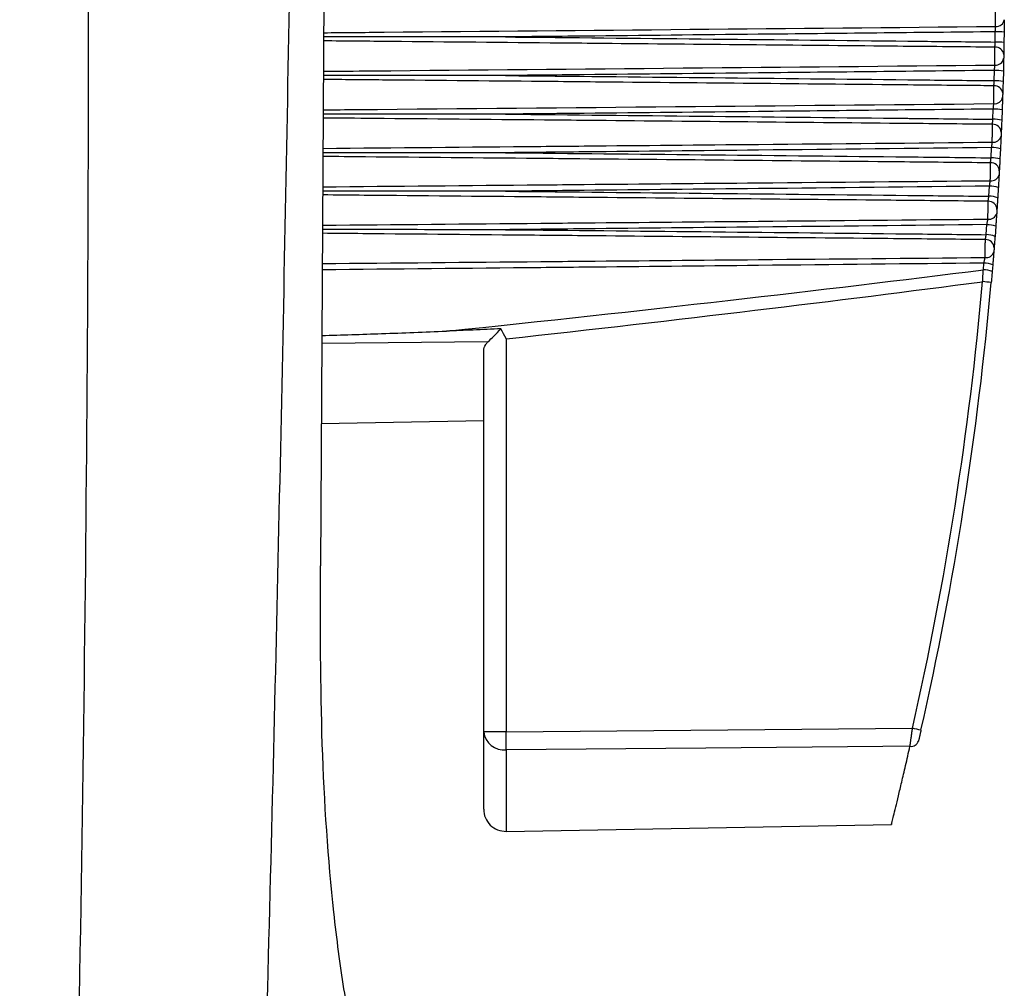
# Model space of a CAD drawing. Header units: millimetres. Extents: x -0.66 to 0.91, y -0.4 to 0.64.
# Tile 39 of 241: x -0.1034 to -0.0812, y 0.0418 to 0.0637. Entities that reach past the tile are written whole.
import ezdxf

# ---------------------------------------------------------------- set-up
doc = ezdxf.new("R2010")
doc.units = ezdxf.units.MM
doc.layers.add('FORMAT', color=7, linetype='Continuous')

msp = doc.modelspace()

# ---------------------------------------------------------------- linework, layer by layer
at = {"layer": 'FORMAT', "color": 7, "linetype": 'Continuous', "lineweight": 25}
for p, q in [((-0.096385, 0.099924), (-0.09666, 0.051341)), ((-0.08144, 0.063163), (-0.081437, 0.063395)), ((-0.081237, 0.063387), (-0.08124, 0.063154)), ((-0.081461, 0.062291), (-0.081454, 0.062522)), ((-0.081254, 0.062509), (-0.081261, 0.062276)), ((-0.081491, 0.06142), (-0.081482, 0.061651)), ((-0.081282, 0.061631), (-0.081291, 0.061399)), ((-0.081531, 0.06055), (-0.08152, 0.060779)), ((-0.08132, 0.060754), (-0.081331, 0.060524)), ((-0.081582, 0.059682), (-0.081567, 0.059909)), ((-0.081368, 0.059879), (-0.081382, 0.059649)), ((-0.081642, 0.058815), (-0.081625, 0.059041)), ((-0.081426, 0.059004), (-0.081442, 0.058777)), ((-0.081706, 0.058023), (-0.081693, 0.058174)), ((-0.081493, 0.058131), (-0.081506, 0.05798)), ((-0.09247, 0.056463), (-0.09247, 0.047591)), ((-0.092884, 0.056394), (-0.096632, 0.056361)), ((-0.092979, 0.047591), (-0.092979, 0.056195)), ((-0.096642, 0.054553), (-0.092979, 0.054617)), ((-0.09247, 0.047591), (-0.092979, 0.047591)), ((-0.092979, 0.045846), (-0.092979, 0.047591)), ((-0.09247, 0.047591), (-0.083305, 0.047673)), ((-0.09247, 0.047188), (-0.09247, 0.045346)), ((-0.09247, 0.045346), (-0.083778, 0.045498))]:
    msp.add_line(p, q, dxfattribs=at)
at = {"layer": 'FORMAT', "color": 7, "linetype": 'Continuous', "lineweight": 25, "flags": 128}
msp.add_lwpolyline([(-0.083361, 0.047266), (-0.08397, 0.047261), (-0.087969, 0.047226), (-0.09247, 0.047188)], dxfattribs=at)
at = {"layer": 'FORMAT', "color": 7, "linetype": 'Continuous', "lineweight": 25}
for centre, radius, start, end in [((-0.081412, 0.063695), 0.0001810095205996, 263.890049, 351.406093), ((-0.081417, 0.061294), 0.0021009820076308, 85.085256, 90.544923), ((-0.081421, 0.061402), 0.0017611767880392, 84.116909, 90.632808), ((-0.081429, 0.062863), 0.0001842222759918, 5.59383, 94.62859), ((-0.081425, 0.062822), 0.0001798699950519, 263.330156, 350.329671), ((-0.081436, 0.061303), 0.0012198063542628, 81.447742, 90.870611), ((-0.081442, 0.061192), 0.0010990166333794, 80.488072, 90.954143), ((-0.081454, 0.061991), 0.0001852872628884, 4.568858, 94.163172), ((-0.081448, 0.06195), 0.0001787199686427, 262.746702, 349.239281), ((-0.081464, 0.060786), 0.0008644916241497, 77.840511, 91.1778), ((-0.081473, 0.060617), 0.0008036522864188, 76.893673, 91.255007), ((-0.081488, 0.06112), 0.0001863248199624, 3.555199, 93.722207), ((-0.08148, 0.061078), 0.000177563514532, 262.140067, 348.134244), ((-0.081502, 0.060106), 0.0006737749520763, 74.275601, 91.459526), ((-0.081533, 0.06025), 0.0001873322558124, 2.552479, 93.305684), ((-0.081514, 0.059913), 0.0006375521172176, 73.345443, 91.528677), ((-0.081523, 0.060208), 0.0001764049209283, 261.510699, 347.013833), ((-0.081551, 0.059354), 0.0005556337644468, 70.764042, 91.709677), ((-0.081587, 0.059381), 0.0001883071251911, 1.560373, 92.91353), ((-0.081565, 0.05915), 0.0005318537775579, 69.854033, 91.76934), ((-0.081575, 0.059339), 0.0001752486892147, 260.859114, 345.877272), ((-0.081609, 0.058565), 0.0004758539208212, 67.31565, 91.92316), ((-0.081652, 0.058514), 0.000189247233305, 0.578608, 92.545605), ((-0.081626, 0.058356), 0.0004592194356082, 66.428828, 91.972232), ((-0.081637, 0.058471), 0.0001740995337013, 260.185901, 344.723736), ((-0.08169, 0.057613), 0.0004105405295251, 63.360824, 92.121622), ((-0.081677, 0.057755), 0.0004187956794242, 63.938891, 92.095997), ((-0.157475, 0.064477), 0.0760500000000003, 347.234901, 354.928353), ((-0.157479, 0.064477), 0.0762499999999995, 347.234901, 354.928353), ((-0.084473, 0.026226), 0.031647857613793, 84.660496, 85.016286), ((-0.092521, 0.047646), 0.000461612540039, 186.84953, 276.269282), ((-0.111247, 0.047389), 0.018777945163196, 359.38401, 0.616117), ((-0.086057, 0.035307), 0.0126689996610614, 76.565571, 77.454694), ((-0.083335, 0.047439), 0.0001743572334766, 261.470745, 341.72154), ((-0.092479, 0.045846), 0.0005, 180.000063, 271.000063)]:
    msp.add_arc(centre, radius, start, end, dxfattribs=at)
for centre, major_axis, ratio, start_param, end_param in [((-3.034997, 0.064584), (2.979078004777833, 3.299893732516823e-06), 0.016784, 6.123498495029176, 6.151516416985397), ((-3.034962, 0.064584), (2.979078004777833, 3.299893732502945e-06), 0.017455, 6.126301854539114, 6.151381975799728)]:
    msp.add_ellipse(centre, major_axis=major_axis, ratio=ratio, start_param=start_param, end_param=end_param, dxfattribs=at)
for points, knots in [([(-0.0993393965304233, -0.0007072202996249), (-0.0992942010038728, 0.0003401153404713), (-0.0989196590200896, 0.0090195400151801), (-0.0983069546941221, 0.0253356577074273), (-0.0976531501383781, 0.048247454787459), (-0.0972128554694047, 0.0711675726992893), (-0.0970346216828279, 0.0884573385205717), (-0.0969977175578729, 0.0981058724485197), (-0.0969900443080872, 0.1001120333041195)], [0, 0, 0, 0, 0.0311832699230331, 0.2584203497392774, 0.4856766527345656, 0.7129906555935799, 0.9403238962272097, 1, 1, 1, 1]), ([(-0.1034471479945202, -0.0008944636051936), (-0.103020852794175, 0.0100234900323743), (-0.1021682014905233, 0.0318609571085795), (-0.1017486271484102, 0.0646427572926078), (-0.102041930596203, 0.0864932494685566), (-0.102188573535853, 0.0974178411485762)], [0, 0, 0, 0, 0.3333148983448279, 0.6666774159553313, 1, 1, 1, 1]), ([(-0.0814314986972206, 0.063514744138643), (-0.0814314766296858, 0.0635242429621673), (-0.0814314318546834, 0.0635435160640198), (-0.0814313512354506, 0.0635785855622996), (-0.0814312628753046, 0.0636174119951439), (-0.0814311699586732, 0.0636587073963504), (-0.0814310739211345, 0.0637019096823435), (-0.0814309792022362, 0.0637450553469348), (-0.0814308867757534, 0.0637876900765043), (-0.0814308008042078, 0.0638278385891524), (-0.0814307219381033, 0.0638650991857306), (-0.0814306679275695, 0.0638908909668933), (-0.0814306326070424, 0.0639078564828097), (-0.0814306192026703, 0.0639143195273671), (-0.0814306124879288, 0.0639175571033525)], [0, 0, 0, 0, 0.0918917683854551, 0.1864482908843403, 0.2783404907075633, 0.3728974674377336, 0.4647943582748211, 0.5593564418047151, 0.6512573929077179, 0.7458239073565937, 0.8377261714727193, 0.932294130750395, 0.9660836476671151, 1, 1, 1, 1]), ([(-0.0812332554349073, 0.0636676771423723), (-0.0812335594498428, 0.0636397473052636), (-0.0812341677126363, 0.0635838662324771), (-0.0812354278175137, 0.0634816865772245), (-0.0812363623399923, 0.0634147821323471), (-0.0812367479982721, 0.0633871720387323)], [0, 0, 0, 0, 0.3698289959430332, 0.7399413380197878, 1, 1, 1, 1]), ([(-0.0965917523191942, 0.0633733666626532), (-0.0961358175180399, 0.0633775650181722), (-0.0910823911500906, 0.0634240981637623), (-0.0860289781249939, 0.0634715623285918), (-0.0814314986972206, 0.063514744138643)], [0, 0, 0, 0, 0.0902229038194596, 0.9999999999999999, 0.9999999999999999, 0.9999999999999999, 0.9999999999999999]), ([(-0.0814367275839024, 0.0633948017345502), (-0.0832189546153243, 0.0633754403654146), (-0.0863118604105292, 0.0633418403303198), (-0.0897324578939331, 0.0633067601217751), (-0.0916329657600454, 0.0632874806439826), (-0.092222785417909, 0.0632815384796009), (-0.0924849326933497, 0.0632788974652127)], [0, 0, 0, 0, 0.4839430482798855, 0.8398426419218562, 0.9288175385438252, 1, 1, 1, 1]), ([(-0.0814367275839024, 0.0633948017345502), (-0.0814364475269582, 0.0634006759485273), (-0.0814358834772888, 0.0634125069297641), (-0.0814349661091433, 0.0634324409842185), (-0.0814339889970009, 0.0634543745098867), (-0.0814330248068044, 0.0634769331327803), (-0.081432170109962, 0.0634977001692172), (-0.0814317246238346, 0.0635090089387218), (-0.0814314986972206, 0.063514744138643)], [0, 0, 0, 0, 0.1289288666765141, 0.2596696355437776, 0.4421511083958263, 0.6299135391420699, 0.8123120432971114, 1, 1, 1, 1]), ([(-0.081443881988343, 0.0630462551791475), (-0.0815449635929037, 0.0630472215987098), (-0.0823189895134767, 0.063054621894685), (-0.0852652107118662, 0.0630826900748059), (-0.0884298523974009, 0.063112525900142), (-0.092199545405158, 0.0631478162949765), (-0.0943029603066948, 0.0631674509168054), (-0.0960868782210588, 0.0631839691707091), (-0.0965927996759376, 0.0631886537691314)], [0, 0, 0, 0, 0.0200176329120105, 0.1532837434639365, 0.5834528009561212, 0.646724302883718, 0.8998105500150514, 1, 1, 1, 1]), ([(-0.0924849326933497, 0.0632788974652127), (-0.0924906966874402, 0.0632788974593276), (-0.0925948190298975, 0.0632788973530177), (-0.0930923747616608, 0.0632788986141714), (-0.0944557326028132, 0.0632789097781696), (-0.0957207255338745, 0.0632790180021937), (-0.0965922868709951, 0.0632790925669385)], [0, 0, 0, 0, 0.0042099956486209, 0.0760504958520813, 0.363412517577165, 1, 1, 1, 1]), ([(-0.0924849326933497, 0.0632788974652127), (-0.0923856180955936, 0.0632778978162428), (-0.0893602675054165, 0.0632474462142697), (-0.0861879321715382, 0.0632147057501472), (-0.0826057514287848, 0.0631758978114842), (-0.0819495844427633, 0.0631686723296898), (-0.0814404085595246, 0.0631630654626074)], [0, 0, 0, 0, 0.0269764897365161, 0.8217657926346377, 0.8616928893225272, 1, 1, 1, 1]), ([(-0.081443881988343, 0.0630462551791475), (-0.0814436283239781, 0.0630538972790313), (-0.0814430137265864, 0.0630724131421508), (-0.0814417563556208, 0.0631127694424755), (-0.0814408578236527, 0.0631463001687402), (-0.0814404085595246, 0.0631630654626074)], [0, 0, 0, 0, 0.2600279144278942, 0.6300154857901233, 1, 1, 1, 1]), ([(-0.0812404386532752, 0.0631538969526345), (-0.0812411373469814, 0.0631146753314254), (-0.081242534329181, 0.0630362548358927), (-0.081244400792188, 0.0629418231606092), (-0.0812452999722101, 0.0628984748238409), (-0.0812456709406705, 0.0628805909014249)], [0, 0, 0, 0, 0.3701889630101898, 0.7401632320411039, 0.9999999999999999, 0.9999999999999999, 0.9999999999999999, 0.9999999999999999]), ([(-0.0814457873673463, 0.0626433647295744), (-0.0814457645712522, 0.0626480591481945), (-0.0814457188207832, 0.0626574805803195), (-0.081445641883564, 0.0626733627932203), (-0.081445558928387, 0.0626905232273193), (-0.0814454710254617, 0.0627087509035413), (-0.0814453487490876, 0.0627341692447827), (-0.0814452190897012, 0.062761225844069), (-0.0814450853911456, 0.0627892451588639), (-0.0814449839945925, 0.0628105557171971), (-0.0814448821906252, 0.0628320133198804), (-0.0814447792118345, 0.0628537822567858), (-0.0814446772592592, 0.062875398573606), (-0.0814445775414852, 0.0628966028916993), (-0.0814444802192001, 0.0629173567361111), (-0.0814443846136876, 0.0629378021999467), (-0.0814442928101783, 0.0629574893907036), (-0.0814442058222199, 0.0629761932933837), (-0.0814441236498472, 0.0629939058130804), (-0.0814440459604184, 0.0630106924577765), (-0.0814439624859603, 0.0630287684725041), (-0.0814439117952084, 0.0630397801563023), (-0.081443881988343, 0.0630462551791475)], [0, 0, 0, 0, 0.0457834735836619, 0.0918848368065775, 0.1389888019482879, 0.186439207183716, 0.2322215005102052, 0.3253414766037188, 0.3727905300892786, 0.4185804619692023, 0.4646884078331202, 0.5117993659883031, 0.5592569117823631, 0.6050536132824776, 0.6511684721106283, 0.6982868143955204, 0.7457519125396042, 0.7915499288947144, 0.837666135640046, 0.8847859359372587, 0.9322525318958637, 1, 1, 1, 1]), ([(-0.0812456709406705, 0.0628805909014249), (-0.0812457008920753, 0.0628791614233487), (-0.081245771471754, 0.0628757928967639), (-0.0812459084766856, 0.0628692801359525), (-0.0812460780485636, 0.0628612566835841), (-0.0812462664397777, 0.0628523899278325), (-0.0812464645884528, 0.0628431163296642), (-0.0812466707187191, 0.062833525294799), (-0.0812468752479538, 0.0628240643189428), (-0.081247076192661, 0.0628148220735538), (-0.0812472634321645, 0.062806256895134), (-0.0812474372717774, 0.0627983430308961), (-0.0812475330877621, 0.0627940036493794), (-0.0812475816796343, 0.0627918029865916)], [0, 0, 0, 0, 0.0677207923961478, 0.1595822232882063, 0.2541061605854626, 0.3460430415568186, 0.440635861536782, 0.5325895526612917, 0.627195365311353, 0.7191044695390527, 0.813666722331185, 0.905503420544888, 1, 1, 1, 1]), ([(-0.0812475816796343, 0.0627918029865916), (-0.0812482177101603, 0.0627633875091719), (-0.0812494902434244, 0.0627065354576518), (-0.0812519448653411, 0.0626036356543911), (-0.0812536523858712, 0.0625366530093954), (-0.0812543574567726, 0.0625089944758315)], [0, 0, 0, 0, 0.3697387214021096, 0.7397519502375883, 1, 1, 1, 1]), ([(-0.0965966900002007, 0.0625025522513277), (-0.0962365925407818, 0.0625058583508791), (-0.0911862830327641, 0.0625522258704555), (-0.0861359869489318, 0.0625994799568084), (-0.0814457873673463, 0.0626433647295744)], [0, 0, 0, 0, 0.071302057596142, 1, 1, 1, 1]), ([(-0.0814542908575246, 0.0625224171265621), (-0.0832299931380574, 0.0625031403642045), (-0.0863163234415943, 0.0624696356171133), (-0.0897303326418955, 0.0624346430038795), (-0.0916315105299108, 0.0624153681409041), (-0.0922220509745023, 0.0624094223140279), (-0.0924849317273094, 0.0624067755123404)], [0, 0, 0, 0, 0.4829390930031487, 0.8393915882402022, 0.928504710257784, 0.9999999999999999, 0.9999999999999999, 0.9999999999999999, 0.9999999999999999]), ([(-0.0814542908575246, 0.0625224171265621), (-0.0814538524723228, 0.0625282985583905), (-0.0814529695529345, 0.0625401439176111), (-0.0814515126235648, 0.0625601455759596), (-0.0814499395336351, 0.0625822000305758), (-0.0814483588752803, 0.0626049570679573), (-0.0814469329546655, 0.0626259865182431), (-0.081446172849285, 0.0626375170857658), (-0.0814457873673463, 0.0626433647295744)], [0, 0, 0, 0, 0.1290734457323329, 0.2599573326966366, 0.4424168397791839, 0.6301414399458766, 0.8124289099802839, 1, 1, 1, 1]), ([(-0.0814671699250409, 0.0621755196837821), (-0.0815677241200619, 0.062176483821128), (-0.0823417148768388, 0.0621839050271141), (-0.0853374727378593, 0.0622125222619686), (-0.0885531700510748, 0.0622429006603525), (-0.0923773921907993, 0.0622787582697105), (-0.0944251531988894, 0.0622979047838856), (-0.0961524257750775, 0.0623139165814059), (-0.0965977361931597, 0.0623180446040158)], [0, 0, 0, 0, 0.0199373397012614, 0.1534626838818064, 0.593982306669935, 0.6575271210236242, 0.9117066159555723, 1, 1, 1, 1]), ([(-0.0924849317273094, 0.0624067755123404), (-0.0924906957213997, 0.062406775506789), (-0.092594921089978, 0.0624067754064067), (-0.0930929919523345, 0.0624067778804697), (-0.0944579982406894, 0.0624067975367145), (-0.0957245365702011, 0.0624069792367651), (-0.0965972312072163, 0.062407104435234)], [0, 0, 0, 0, 0.0042049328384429, 0.0760341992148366, 0.3633512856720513, 1, 1, 1, 1]), ([(-0.0924849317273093, 0.0624067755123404), (-0.0923856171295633, 0.0624057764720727), (-0.0893602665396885, 0.0623753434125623), (-0.0862376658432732, 0.0623431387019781), (-0.0826622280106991, 0.0623044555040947), (-0.0820128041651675, 0.0622973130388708), (-0.0814606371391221, 0.0622912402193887)], [0, 0, 0, 0, 0.0270259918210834, 0.8232737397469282, 0.849740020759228, 1, 1, 1, 1]), ([(-0.0814671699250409, 0.0621755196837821), (-0.0814667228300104, 0.0621830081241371), (-0.0814656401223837, 0.0622011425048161), (-0.0814633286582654, 0.0622410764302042), (-0.0814615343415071, 0.0622745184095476), (-0.0814606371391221, 0.0622912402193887)], [0, 0, 0, 0, 0.2601836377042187, 0.6300736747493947, 0.9999999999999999, 0.9999999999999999, 0.9999999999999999, 0.9999999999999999]), ([(-0.0812607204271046, 0.0622762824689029), (-0.0812618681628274, 0.0622371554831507), (-0.0812641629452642, 0.0621589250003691), (-0.0812670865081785, 0.0620654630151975), (-0.0812684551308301, 0.0620230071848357), (-0.0812690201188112, 0.0620054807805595)], [0, 0, 0, 0, 0.3700936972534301, 0.7399652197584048, 1, 1, 1, 1]), ([(-0.0814701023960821, 0.0617724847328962), (-0.0814700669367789, 0.0617772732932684), (-0.081469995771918, 0.061786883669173), (-0.0814698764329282, 0.0618030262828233), (-0.0814697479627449, 0.0618204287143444), (-0.0814696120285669, 0.0618388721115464), (-0.0814694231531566, 0.0618645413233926), (-0.081469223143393, 0.0618917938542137), (-0.0814690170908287, 0.0619199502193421), (-0.0814688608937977, 0.0619413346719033), (-0.0814687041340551, 0.0619628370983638), (-0.0814685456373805, 0.0619846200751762), (-0.0814683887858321, 0.0620062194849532), (-0.081468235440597, 0.0620273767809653), (-0.0814680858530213, 0.062048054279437), (-0.0814679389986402, 0.0620683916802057), (-0.0814677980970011, 0.0620879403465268), (-0.0814676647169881, 0.0621064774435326), (-0.0814675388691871, 0.0621239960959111), (-0.0814674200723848, 0.062140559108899), (-0.0814672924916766, 0.0621583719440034), (-0.0814672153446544, 0.0621691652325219), (-0.0814671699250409, 0.0621755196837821)], [0, 0, 0, 0, 0.0457678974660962, 0.0918536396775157, 0.1389418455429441, 0.1863764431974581, 0.2321401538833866, 0.3252223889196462, 0.3726522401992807, 0.4184318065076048, 0.4645294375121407, 0.5116302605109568, 0.5590777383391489, 0.6048711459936, 0.6509829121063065, 0.6980988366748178, 0.7455617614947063, 0.7913565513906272, 0.8374697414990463, 0.8845872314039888, 0.9320517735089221, 1, 1, 1, 1]), ([(-0.0812690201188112, 0.0620054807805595), (-0.0812690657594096, 0.0620040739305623), (-0.081269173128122, 0.0620007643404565), (-0.0812693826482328, 0.061994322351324), (-0.0812696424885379, 0.0619863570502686), (-0.0812699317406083, 0.0619775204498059), (-0.0812702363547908, 0.0619682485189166), (-0.081270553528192, 0.06195863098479), (-0.081270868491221, 0.0619491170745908), (-0.0812711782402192, 0.0619397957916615), (-0.0812714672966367, 0.0619311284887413), (-0.0812717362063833, 0.0619230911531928), (-0.0812718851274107, 0.0619186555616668), (-0.0812719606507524, 0.0619164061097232)], [0, 0, 0, 0, 0.0679066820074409, 0.1597492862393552, 0.2542559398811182, 0.346185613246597, 0.4407720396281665, 0.5327127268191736, 0.6273046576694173, 0.7191863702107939, 0.8137190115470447, 0.9055300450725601, 0.9999999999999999, 0.9999999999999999, 0.9999999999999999, 0.9999999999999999]), ([(-0.0966016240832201, 0.0616323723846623), (-0.096343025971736, 0.0616347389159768), (-0.091299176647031, 0.0616808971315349), (-0.0862553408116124, 0.0617278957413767), (-0.0814701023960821, 0.0617724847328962)], [0, 0, 0, 0, 0.0512699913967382, 1, 1, 1, 1]), ([(-0.0814819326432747, 0.0616505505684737), (-0.0814813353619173, 0.0616564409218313), (-0.0814801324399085, 0.0616683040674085), (-0.0814781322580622, 0.0616883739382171), (-0.081475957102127, 0.0617105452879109), (-0.0814737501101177, 0.061733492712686), (-0.0814717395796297, 0.0617547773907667), (-0.0814706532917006, 0.0617665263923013), (-0.0814701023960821, 0.0617724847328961)], [0, 0, 0, 0, 0.1292841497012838, 0.2603777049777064, 0.4427989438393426, 0.6304623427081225, 0.812594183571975, 1, 1, 1, 1]), ([(-0.0812719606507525, 0.0619164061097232), (-0.081272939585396, 0.0618875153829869), (-0.081274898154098, 0.0618297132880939), (-0.0812785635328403, 0.0617261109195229), (-0.0812810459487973, 0.0616590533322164), (-0.0812820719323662, 0.0616313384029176)], [0, 0, 0, 0, 0.3695945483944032, 0.7394531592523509, 1, 1, 1, 1]), ([(-0.0924849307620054, 0.0615353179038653), (-0.0924906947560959, 0.061535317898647), (-0.0925950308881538, 0.0615353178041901), (-0.0930936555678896, 0.0615353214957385), (-0.0944603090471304, 0.0615353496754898), (-0.0957283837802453, 0.061535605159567), (-0.0966021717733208, 0.061535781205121)], [0, 0, 0, 0, 0.0041998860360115, 0.0760236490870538, 0.3633187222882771, 1, 1, 1, 1]), ([(-0.0814819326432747, 0.0616505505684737), (-0.0832477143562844, 0.0616314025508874), (-0.0863240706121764, 0.0615980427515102), (-0.0897280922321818, 0.0615631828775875), (-0.0916299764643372, 0.0615439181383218), (-0.0922212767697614, 0.0615379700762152), (-0.0924849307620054, 0.0615353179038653)], [0, 0, 0, 0, 0.4814474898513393, 0.8387809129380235, 0.9281142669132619, 1, 1, 1, 1]), ([(-0.0924849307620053, 0.0615353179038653), (-0.0923856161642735, 0.0615343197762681), (-0.0893602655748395, 0.0615039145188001), (-0.086291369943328, 0.0614722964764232), (-0.0827260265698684, 0.0614337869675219), (-0.0820866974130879, 0.0614267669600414), (-0.0814909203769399, 0.0614202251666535)], [0, 0, 0, 0, 0.0271004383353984, 0.8255415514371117, 0.8374259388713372, 1, 1, 1, 1]), ([(-0.0815004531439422, 0.0613056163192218), (-0.0816005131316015, 0.0613065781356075), (-0.0823747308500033, 0.0613140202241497), (-0.0854212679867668, 0.0613431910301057), (-0.0886893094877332, 0.0613741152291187), (-0.092569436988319, 0.0614105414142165), (-0.0945569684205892, 0.0614291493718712), (-0.0962229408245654, 0.0614446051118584), (-0.0966026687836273, 0.0614481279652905)], [0, 0, 0, 0, 0.0198765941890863, 0.1537958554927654, 0.6051844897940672, 0.6690612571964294, 0.9245685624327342, 0.9999999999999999, 0.9999999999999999, 0.9999999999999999, 0.9999999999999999]), ([(-0.0815004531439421, 0.0613056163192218), (-0.0814998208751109, 0.0613129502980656), (-0.0814982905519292, 0.0613307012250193), (-0.0814949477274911, 0.0613702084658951), (-0.0814922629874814, 0.0614035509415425), (-0.0814909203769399, 0.0614202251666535)], [0, 0, 0, 0, 0.2603322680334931, 0.6300998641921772, 1, 1, 1, 1]), ([(-0.0812910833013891, 0.061399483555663), (-0.0812926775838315, 0.0613604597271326), (-0.0812958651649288, 0.0612824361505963), (-0.0812998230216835, 0.0611899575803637), (-0.0813016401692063, 0.0611484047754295), (-0.0813023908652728, 0.0611312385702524)], [0, 0, 0, 0, 0.3699773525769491, 0.7397264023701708, 1, 1, 1, 1]), ([(-0.081504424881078, 0.0609023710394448), (-0.0815043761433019, 0.0609072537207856), (-0.0815042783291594, 0.0609170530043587), (-0.0815041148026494, 0.0609334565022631), (-0.0815039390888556, 0.0609511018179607), (-0.0815037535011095, 0.0609697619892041), (-0.0815034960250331, 0.0609956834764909), (-0.0815032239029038, 0.0610231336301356), (-0.0815029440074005, 0.0610514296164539), (-0.0815027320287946, 0.0610728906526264), (-0.0815025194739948, 0.0610944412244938), (-0.0815023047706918, 0.06111624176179), (-0.0815020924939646, 0.0611378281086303), (-0.0815018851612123, 0.0611589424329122), (-0.0815016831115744, 0.0611795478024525), (-0.0815014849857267, 0.0611997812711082), (-0.0815012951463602, 0.0612191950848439), (-0.0815011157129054, 0.0612375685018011), (-0.0815009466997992, 0.0612548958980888), (-0.0815007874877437, 0.0612712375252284), (-0.0815006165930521, 0.0612887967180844), (-0.0815005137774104, 0.0612993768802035), (-0.0815004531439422, 0.0613056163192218)], [0, 0, 0, 0, 0.0457475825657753, 0.0918129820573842, 0.1388807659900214, 0.1862949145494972, 0.2320338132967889, 0.3250657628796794, 0.3724700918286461, 0.4182358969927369, 0.4643198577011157, 0.5114073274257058, 0.5588415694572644, 0.6046302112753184, 0.650737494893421, 0.6978498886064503, 0.7453096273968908, 0.7910986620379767, 0.8372063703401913, 0.8843193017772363, 0.9317796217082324, 0.9999999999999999, 0.9999999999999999, 0.9999999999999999, 0.9999999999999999]), ([(-0.0813023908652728, 0.0611312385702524), (-0.0813024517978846, 0.0611298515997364), (-0.0813025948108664, 0.0611265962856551), (-0.0813028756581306, 0.0611202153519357), (-0.0813032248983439, 0.0611122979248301), (-0.0813036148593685, 0.0611034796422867), (-0.0813040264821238, 0.0610941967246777), (-0.0813044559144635, 0.0610845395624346), (-0.0813048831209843, 0.0610749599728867), (-0.0813053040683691, 0.0610655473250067), (-0.081305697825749, 0.061056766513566), (-0.0813060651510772, 0.0610485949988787), (-0.0813062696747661, 0.0610440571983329), (-0.0813063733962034, 0.0610417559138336)], [0, 0, 0, 0, 0.0681599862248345, 0.1599761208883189, 0.2544583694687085, 0.3463789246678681, 0.4409574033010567, 0.532881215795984, 0.6274551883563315, 0.7192993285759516, 0.813791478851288, 0.9055668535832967, 1, 1, 1, 1]), ([(-0.0966065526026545, 0.0607631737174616), (-0.0949687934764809, 0.060778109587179), (-0.0930033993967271, 0.0607960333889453), (-0.0897274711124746, 0.0608261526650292), (-0.0863311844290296, 0.0608574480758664), (-0.0832625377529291, 0.0608860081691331), (-0.081504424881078, 0.0609023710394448)], [0, 0, 0, 0, 0.325336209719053, 0.3904199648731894, 0.6507546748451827, 1, 1, 1, 1]), ([(-0.081519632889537, 0.0607794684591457), (-0.0815188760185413, 0.0607853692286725), (-0.0815173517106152, 0.0607972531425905), (-0.0815148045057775, 0.0608173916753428), (-0.0815120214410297, 0.0608396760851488), (-0.0815091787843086, 0.0608628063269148), (-0.0815065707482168, 0.0608843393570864), (-0.0815051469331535, 0.0608963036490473), (-0.081504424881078, 0.0609023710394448)], [0, 0, 0, 0, 0.1295529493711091, 0.2609144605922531, 0.4432837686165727, 0.630865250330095, 0.8128025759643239, 1, 1, 1, 1]), ([(-0.0813063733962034, 0.0610417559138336), (-0.0813077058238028, 0.0610123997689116), (-0.0813103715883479, 0.0609536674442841), (-0.0813152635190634, 0.0608493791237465), (-0.0813185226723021, 0.0607822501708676), (-0.0813198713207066, 0.0607544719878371)], [0, 0, 0, 0, 0.3694022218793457, 0.7390565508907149, 1, 1, 1, 1]), ([(-0.0924849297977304, 0.0606647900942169), (-0.0924906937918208, 0.0606647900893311), (-0.0925951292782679, 0.0606647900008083), (-0.093094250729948, 0.0606647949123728), (-0.0944625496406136, 0.0606648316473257), (-0.0957321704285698, 0.0606651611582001), (-0.096607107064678, 0.0606653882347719)], [0, 0, 0, 0, 0.0041948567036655, 0.0760049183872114, 0.3632451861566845, 1, 1, 1, 1]), ([(-0.081519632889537, 0.0607794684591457), (-0.0832722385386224, 0.0607604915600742), (-0.0863353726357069, 0.060727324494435), (-0.0897261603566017, 0.0606926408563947), (-0.091628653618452, 0.0606733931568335), (-0.0922206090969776, 0.0606674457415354), (-0.0924849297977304, 0.0606647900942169)], [0, 0, 0, 0, 0.4794979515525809, 0.8380473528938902, 0.92768470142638, 1, 1, 1, 1]), ([(-0.0924849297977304, 0.0606647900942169), (-0.0923856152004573, 0.0606637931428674), (-0.0893602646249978, 0.060633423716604), (-0.0857090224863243, 0.0605959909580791), (-0.082157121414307, 0.0605571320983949), (-0.0815312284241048, 0.0605502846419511)], [0, 0, 0, 0, 0.0272001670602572, 0.8285795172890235, 1, 1, 1, 1]), ([(-0.0815437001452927, 0.060436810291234), (-0.0816432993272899, 0.060437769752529), (-0.0824180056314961, 0.0604452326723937), (-0.0855058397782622, 0.0604748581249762), (-0.0888166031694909, 0.0605062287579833), (-0.0927423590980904, 0.0605431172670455), (-0.0946758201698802, 0.0605612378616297), (-0.0962867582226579, 0.0605761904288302), (-0.0966075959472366, 0.0605791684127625)], [0, 0, 0, 0, 0.0198353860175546, 0.1542843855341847, 0.6149483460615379, 0.679179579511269, 0.936104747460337, 1, 1, 1, 1]), ([(-0.0815487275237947, 0.0600332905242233), (-0.0815486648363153, 0.0600382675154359), (-0.0815485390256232, 0.0600482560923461), (-0.0815483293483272, 0.0600649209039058), (-0.0815481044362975, 0.0600828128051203), (-0.0815477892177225, 0.0601079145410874), (-0.0815474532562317, 0.0601347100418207), (-0.0815471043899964, 0.0601625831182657), (-0.0815467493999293, 0.0601909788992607), (-0.0815463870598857, 0.0602200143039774), (-0.0815460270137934, 0.0602489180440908), (-0.0815457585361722, 0.0602704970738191), (-0.0815454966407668, 0.0602915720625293), (-0.0815452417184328, 0.0603121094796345), (-0.0815449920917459, 0.0603322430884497), (-0.0815447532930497, 0.0603515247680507), (-0.0815445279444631, 0.0603697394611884), (-0.0815443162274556, 0.0603868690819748), (-0.0815441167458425, 0.0604030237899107), (-0.0815439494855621, 0.0604165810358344), (-0.0815438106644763, 0.0604278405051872), (-0.0815437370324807, 0.060433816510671), (-0.0815437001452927, 0.060436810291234)], [0, 0, 0, 0, 0.0457250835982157, 0.0917679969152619, 0.1388133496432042, 0.1862050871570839, 0.2781984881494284, 0.3248928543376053, 0.372268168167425, 0.4640095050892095, 0.5110831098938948, 0.5585036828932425, 0.6042882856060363, 0.6503919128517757, 0.6975019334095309, 0.7449597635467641, 0.7907422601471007, 0.8368437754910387, 0.8839516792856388, 0.9314073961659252, 0.9656373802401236, 1, 1, 1, 1]), ([(-0.0815437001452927, 0.060436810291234), (-0.081542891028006, 0.0604439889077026), (-0.081540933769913, 0.0604613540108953), (-0.0815365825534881, 0.0605004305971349), (-0.0815330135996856, 0.0605336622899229), (-0.0815312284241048, 0.0605502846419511)], [0, 0, 0, 0, 0.2604763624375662, 0.6300934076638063, 1, 1, 1, 1]), ([(-0.0813314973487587, 0.0605237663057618), (-0.0813335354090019, 0.0604848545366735), (-0.0813376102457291, 0.0604070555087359), (-0.0813425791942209, 0.0603155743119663), (-0.0813448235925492, 0.0602749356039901), (-0.0813457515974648, 0.0602581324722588)], [0, 0, 0, 0, 0.3698380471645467, 0.7394431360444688, 1, 1, 1, 1]), ([(-0.0813457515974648, 0.0602581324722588), (-0.0813458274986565, 0.0602567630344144), (-0.0813460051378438, 0.0602535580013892), (-0.0813463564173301, 0.0602472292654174), (-0.0813467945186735, 0.0602393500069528), (-0.0813472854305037, 0.0602305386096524), (-0.0813478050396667, 0.0602212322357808), (-0.0813483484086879, 0.0602115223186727), (-0.0813488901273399, 0.0602018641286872), (-0.0813494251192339, 0.0601923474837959), (-0.0813499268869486, 0.0601834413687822), (-0.0813503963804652, 0.0601751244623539), (-0.0813506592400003, 0.0601704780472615), (-0.0813507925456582, 0.0601681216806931)], [0, 0, 0, 0, 0.0684728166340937, 0.1602538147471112, 0.254703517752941, 0.3466130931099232, 0.4411821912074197, 0.5330864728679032, 0.627639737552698, 0.7194378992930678, 0.8138805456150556, 0.9056120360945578, 0.9999999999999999, 0.9999999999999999, 0.9999999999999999, 0.9999999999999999]), ([(-0.0966114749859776, 0.0598950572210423), (-0.0949720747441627, 0.0599099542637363), (-0.0930050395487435, 0.0599278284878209), (-0.0897274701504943, 0.0599578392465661), (-0.0863459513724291, 0.0599888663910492), (-0.0832920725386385, 0.0600171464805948), (-0.0815487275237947, 0.0600332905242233)], [0, 0, 0, 0, 0.3265136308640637, 0.3917675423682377, 0.6527828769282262, 1, 1, 1, 1]), ([(-0.0815673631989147, 0.0599094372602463), (-0.0815664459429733, 0.0599153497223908), (-0.0815645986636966, 0.0599272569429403), (-0.0815615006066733, 0.0599474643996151), (-0.0815581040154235, 0.0599698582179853), (-0.0815546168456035, 0.0599931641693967), (-0.0815513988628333, 0.0600149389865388), (-0.0815496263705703, 0.0600271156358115), (-0.0815487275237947, 0.0600332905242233)], [0, 0, 0, 0, 0.1298716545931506, 0.2615510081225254, 0.4438572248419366, 0.6313386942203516, 0.8130485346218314, 1, 1, 1, 1]), ([(-0.0813507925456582, 0.0601681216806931), (-0.0813515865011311, 0.0601541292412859), (-0.0813531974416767, 0.060125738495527), (-0.0813560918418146, 0.060075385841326), (-0.0813592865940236, 0.0600204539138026), (-0.0813623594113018, 0.0599683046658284), (-0.0813652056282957, 0.0599205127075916), (-0.0813668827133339, 0.0598926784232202), (-0.0813677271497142, 0.0598786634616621)], [0, 0, 0, 0, 0.1820325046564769, 0.3693450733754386, 0.5515102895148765, 0.7389195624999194, 0.8685422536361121, 1, 1, 1, 1]), ([(-0.0924849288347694, 0.0597954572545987), (-0.0924906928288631, 0.0597954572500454), (-0.0925951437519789, 0.0597954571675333), (-0.0930943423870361, 0.0597954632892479), (-0.0944642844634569, 0.0597955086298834), (-0.0957355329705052, 0.059795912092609), (-0.0966120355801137, 0.0597961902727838)], [0, 0, 0, 0, 0.004189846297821, 0.0759253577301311, 0.3628674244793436, 1, 1, 1, 1]), ([(-0.0815673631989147, 0.0599094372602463), (-0.0833040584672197, 0.0598906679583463), (-0.0863512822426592, 0.0598577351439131), (-0.0897261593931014, 0.0598232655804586), (-0.0916286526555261, 0.0598040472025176), (-0.0922206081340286, 0.0597981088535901), (-0.0924849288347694, 0.0597954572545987)], [0, 0, 0, 0, 0.4772223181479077, 0.8373392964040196, 0.9273685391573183, 0.9999999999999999, 0.9999999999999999, 0.9999999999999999, 0.9999999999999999]), ([(-0.0924849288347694, 0.0597954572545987), (-0.0923856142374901, 0.0597944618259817), (-0.0893602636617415, 0.0597641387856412), (-0.0857257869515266, 0.0597269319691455), (-0.0821906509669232, 0.0596883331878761), (-0.0815815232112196, 0.0596816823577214)], [0, 0, 0, 0, 0.0273256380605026, 0.8324016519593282, 0.9999999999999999, 0.9999999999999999, 0.9999999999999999, 0.9999999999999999]), ([(-0.0815968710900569, 0.0595693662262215), (-0.0816960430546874, 0.0595703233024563), (-0.0824714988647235, 0.0595778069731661), (-0.0855500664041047, 0.0596073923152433), (-0.0888521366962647, 0.0596387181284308), (-0.0927686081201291, 0.0596755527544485), (-0.0946952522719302, 0.0596936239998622), (-0.0962992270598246, 0.0597085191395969), (-0.0966125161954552, 0.0597114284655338)], [0, 0, 0, 0, 0.0198137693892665, 0.1549299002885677, 0.6150729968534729, 0.6795398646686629, 0.9374075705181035, 1, 1, 1, 1]), ([(-0.081602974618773, 0.0591655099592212), (-0.0816028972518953, 0.0591705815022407), (-0.0816027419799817, 0.05918075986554), (-0.0816024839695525, 0.0591976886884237), (-0.0816022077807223, 0.0592158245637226), (-0.0816019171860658, 0.0592349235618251), (-0.0816015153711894, 0.0592613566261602), (-0.081601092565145, 0.0592892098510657), (-0.0816006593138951, 0.0593177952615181), (-0.0816003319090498, 0.0593394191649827), (-0.0816000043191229, 0.0593610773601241), (-0.0815996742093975, 0.0593829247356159), (-0.0815993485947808, 0.0594044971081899), (-0.0815990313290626, 0.059425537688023), (-0.0815987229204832, 0.0594460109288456), (-0.081598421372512, 0.0594660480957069), (-0.081598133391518, 0.0594852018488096), (-0.081597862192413, 0.0595032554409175), (-0.0815976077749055, 0.0595202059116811), (-0.0815973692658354, 0.0595361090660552), (-0.0815971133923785, 0.0595531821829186), (-0.0815969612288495, 0.0595633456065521), (-0.0815968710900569, 0.0595693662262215)], [0, 0, 0, 0, 0.0456949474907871, 0.0917077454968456, 0.1387230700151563, 0.1860848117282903, 0.2317581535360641, 0.3246576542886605, 0.3719949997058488, 0.4177254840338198, 0.4637744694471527, 0.5108281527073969, 0.5582290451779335, 0.604004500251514, 0.6500994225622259, 0.6972022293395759, 0.7446533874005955, 0.7904222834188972, 0.8365105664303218, 0.8836064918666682, 0.9310506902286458, 0.9999999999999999, 0.9999999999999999, 0.9999999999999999, 0.9999999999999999]), ([(-0.0815968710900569, 0.0595693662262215), (-0.0815964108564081, 0.0595726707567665), (-0.0815954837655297, 0.0595793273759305), (-0.0815935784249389, 0.0595930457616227), (-0.081591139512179, 0.0596106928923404), (-0.0815881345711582, 0.0596326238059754), (-0.0815848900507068, 0.0596565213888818), (-0.0815826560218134, 0.0596732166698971), (-0.0815815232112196, 0.0596816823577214)], [0, 0, 0, 0, 0.1292109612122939, 0.2602814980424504, 0.4424499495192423, 0.6298906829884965, 0.8123284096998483, 1, 1, 1, 1]), ([(-0.0813819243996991, 0.0596493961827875), (-0.0813844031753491, 0.059610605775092), (-0.0813893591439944, 0.0595330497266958), (-0.0813953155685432, 0.0594425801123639), (-0.0813979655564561, 0.0594028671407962), (-0.0813990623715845, 0.0593864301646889)], [0, 0, 0, 0, 0.3696737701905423, 0.739111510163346, 1, 1, 1, 1]), ([(-0.0813990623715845, 0.0593864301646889), (-0.0813991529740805, 0.0593850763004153), (-0.0813993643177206, 0.0593819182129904), (-0.0813997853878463, 0.0593756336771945), (-0.0814003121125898, 0.0593677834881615), (-0.0814009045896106, 0.0593589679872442), (-0.0814015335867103, 0.0593496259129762), (-0.0814021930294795, 0.0593398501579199), (-0.0814028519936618, 0.0593301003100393), (-0.0814035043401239, 0.0593204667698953), (-0.0814041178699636, 0.0593114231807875), (-0.0814046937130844, 0.0593029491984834), (-0.0814050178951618, 0.0592981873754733), (-0.0814051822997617, 0.0592957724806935)], [0, 0, 0, 0, 0.068837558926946, 0.1605737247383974, 0.2549817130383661, 0.3468784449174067, 0.4414367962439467, 0.5333200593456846, 0.6278511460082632, 0.7195966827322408, 0.8139826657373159, 0.9056637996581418, 1, 1, 1, 1]), ([(-0.0966163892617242, 0.059028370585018), (-0.0949753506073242, 0.059043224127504), (-0.0930066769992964, 0.0590610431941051), (-0.0897274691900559, 0.0590909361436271), (-0.0863640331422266, 0.0591216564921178), (-0.0833282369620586, 0.0591496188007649), (-0.0816029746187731, 0.0591655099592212)], [0, 0, 0, 0, 0.3279139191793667, 0.3933822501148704, 0.6552552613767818, 1, 1, 1, 1]), ([(-0.0816250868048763, 0.0590407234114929), (-0.0816240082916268, 0.05904664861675), (-0.08162183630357, 0.0590585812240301), (-0.0816181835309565, 0.0590788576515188), (-0.0816141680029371, 0.0591013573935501), (-0.0816100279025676, 0.059124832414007), (-0.081606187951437, 0.0591468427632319), (-0.0816040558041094, 0.0591592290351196), (-0.081602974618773, 0.0591655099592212)], [0, 0, 0, 0, 0.1302319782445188, 0.2622705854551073, 0.4445049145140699, 0.6318708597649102, 0.8133263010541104, 1, 1, 1, 1]), ([(-0.0814051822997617, 0.0592957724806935), (-0.0814072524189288, 0.0592655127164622), (-0.0814113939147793, 0.0592049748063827), (-0.0814187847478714, 0.0590993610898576), (-0.0814236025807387, 0.0590321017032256), (-0.081425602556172, 0.0590041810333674)], [0, 0, 0, 0, 0.368896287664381, 0.7380166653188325, 1, 1, 1, 1]), ([(-0.092484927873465, 0.0589275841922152), (-0.0924906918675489, 0.0589275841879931), (-0.0925951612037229, 0.0589275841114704), (-0.093094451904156, 0.058927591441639), (-0.0944660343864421, 0.0589276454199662), (-0.0957389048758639, 0.0589281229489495), (-0.0966169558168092, 0.0589284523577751)], [0, 0, 0, 0, 0.0041848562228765, 0.0758482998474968, 0.3625020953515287, 1, 1, 1, 1]), ([(-0.0816250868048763, 0.0590407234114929), (-0.0833425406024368, 0.0590222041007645), (-0.0863705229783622, 0.0589895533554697), (-0.0897261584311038, 0.0589553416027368), (-0.0916286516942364, 0.058936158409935), (-0.092220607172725, 0.0589302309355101), (-0.092484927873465, 0.0589275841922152)], [0, 0, 0, 0, 0.474443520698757, 0.836474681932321, 0.9269824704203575, 1, 1, 1, 1]), ([(-0.092484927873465, 0.0589275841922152), (-0.0923856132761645, 0.0589265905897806), (-0.0893602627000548, 0.0588963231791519), (-0.0857458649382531, 0.0588593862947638), (-0.0822308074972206, 0.0588210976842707), (-0.0816417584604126, 0.058814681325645)], [0, 0, 0, 0, 0.0274774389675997, 0.837025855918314, 1, 1, 1, 1]), ([(-0.0816599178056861, 0.0587035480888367), (-0.0817586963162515, 0.058704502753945), (-0.0825351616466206, 0.05871200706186), (-0.0856028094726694, 0.0587415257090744), (-0.0888945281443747, 0.0587727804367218), (-0.0927999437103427, 0.058809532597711), (-0.0947181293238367, 0.0588275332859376), (-0.0963134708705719, 0.0588423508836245), (-0.09661742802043, 0.0588451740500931)], [0, 0, 0, 0, 0.0198118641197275, 0.155734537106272, 0.6152734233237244, 0.6800258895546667, 0.9390359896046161, 1, 1, 1, 1]), ([(-0.0816671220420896, 0.0582992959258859), (-0.0816670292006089, 0.0583044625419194), (-0.081666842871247, 0.058314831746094), (-0.081666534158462, 0.0583320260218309), (-0.0816662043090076, 0.0583504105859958), (-0.0816658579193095, 0.0583697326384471), (-0.081665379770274, 0.0583964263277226), (-0.0816648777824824, 0.0584244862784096), (-0.0816643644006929, 0.0584532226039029), (-0.0816639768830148, 0.0584749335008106), (-0.08166358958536, 0.0584966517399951), (-0.0816631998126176, 0.0585185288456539), (-0.0816628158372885, 0.0585401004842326), (-0.0816624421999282, 0.0585611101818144), (-0.0816620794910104, 0.0585815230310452), (-0.0816617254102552, 0.0586014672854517), (-0.0816613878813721, 0.0586204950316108), (-0.0816610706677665, 0.0586383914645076), (-0.0816607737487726, 0.0586551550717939), (-0.0816604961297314, 0.0586708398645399), (-0.0816601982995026, 0.0586876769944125), (-0.0816600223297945, 0.0586976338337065), (-0.0816599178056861, 0.0587035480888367)], [0, 0, 0, 0, 0.0456637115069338, 0.0916453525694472, 0.1386297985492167, 0.1859607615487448, 0.2315947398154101, 0.3244149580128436, 0.3717123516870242, 0.4174224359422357, 0.4634512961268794, 0.5104857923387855, 0.5578678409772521, 0.6036351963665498, 0.649722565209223, 0.6968196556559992, 0.7442657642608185, 0.7900197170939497, 0.8360934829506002, 0.8831763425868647, 0.930608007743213, 1, 1, 1, 1]), ([(-0.0816599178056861, 0.0587035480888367), (-0.0816596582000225, 0.0587051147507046), (-0.0816588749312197, 0.0587098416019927), (-0.0816576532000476, 0.0587172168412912), (-0.0816561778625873, 0.0587261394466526), (-0.0816548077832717, 0.058734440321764), (-0.0816531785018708, 0.05874433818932), (-0.0816514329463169, 0.0587549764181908), (-0.0816496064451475, 0.05876614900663), (-0.0816477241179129, 0.0587777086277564), (-0.0816457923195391, 0.0587896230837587), (-0.081643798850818, 0.0588019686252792), (-0.0816424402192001, 0.0588104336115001), (-0.0816417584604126, 0.058814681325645)], [0, 0, 0, 0, 0.0645065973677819, 0.1946259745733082, 0.2603053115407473, 0.3510345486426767, 0.4423955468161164, 0.5357393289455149, 0.6297639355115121, 0.7207061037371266, 0.8122719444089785, 0.9057984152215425, 1, 1, 1, 1]), ([(-0.0814423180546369, 0.0587766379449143), (-0.081443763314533, 0.0587574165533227), (-0.081446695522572, 0.0587184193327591), (-0.0814508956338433, 0.0586632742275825), (-0.0814548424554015, 0.0586118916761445), (-0.0814579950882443, 0.0585712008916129), (-0.0814604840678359, 0.0585392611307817), (-0.0814616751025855, 0.0585240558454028), (-0.0814622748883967, 0.0585163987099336)], [0, 0, 0, 0, 0.1821966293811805, 0.3696486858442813, 0.5517174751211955, 0.7390676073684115, 0.8685986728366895, 0.9999999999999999, 0.9999999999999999, 0.9999999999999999, 0.9999999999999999]), ([(-0.08146949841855, 0.0584249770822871), (-0.0814719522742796, 0.0583942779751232), (-0.0814768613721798, 0.0583328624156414), (-0.0814855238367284, 0.0582266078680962), (-0.0814911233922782, 0.0581592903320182), (-0.0814934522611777, 0.0581312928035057)], [0, 0, 0, 0, 0.3685942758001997, 0.7373968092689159, 1, 1, 1, 1]), ([(-0.0814622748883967, 0.0585163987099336), (-0.0814623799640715, 0.0585150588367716), (-0.0814626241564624, 0.0585119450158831), (-0.0814631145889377, 0.058505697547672), (-0.0814637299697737, 0.0584978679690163), (-0.0814644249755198, 0.0584890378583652), (-0.0814651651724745, 0.0584796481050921), (-0.0814659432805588, 0.0584697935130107), (-0.0814667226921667, 0.058459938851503), (-0.0814674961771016, 0.0584501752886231), (-0.0814682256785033, 0.0584409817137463), (-0.0814689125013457, 0.0584323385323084), (-0.0814693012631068, 0.0584274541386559), (-0.08146949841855, 0.0584249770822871)], [0, 0, 0, 0, 0.0692469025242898, 0.1609275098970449, 0.2552835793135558, 0.3471655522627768, 0.441711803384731, 0.5335736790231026, 0.6280823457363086, 0.7197703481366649, 0.8140943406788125, 0.9057203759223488, 1, 1, 1, 1]), ([(-0.0966212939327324, 0.058163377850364), (-0.0949786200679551, 0.0581781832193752), (-0.0930083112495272, 0.058195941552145), (-0.0897274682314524, 0.0582257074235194), (-0.0863854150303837, 0.0582560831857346), (-0.0833710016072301, 0.0582836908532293), (-0.0816671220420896, 0.0582992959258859)], [0, 0, 0, 0, 0.3295410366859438, 0.395268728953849, 0.6581791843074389, 1, 1, 1, 1]), ([(-0.0816927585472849, 0.0581735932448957), (-0.0816915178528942, 0.0581795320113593), (-0.0816890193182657, 0.0581914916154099), (-0.0816848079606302, 0.0582118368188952), (-0.0816801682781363, 0.0582344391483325), (-0.0816753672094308, 0.0582580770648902), (-0.0816708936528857, 0.0582803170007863), (-0.0816683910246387, 0.0582929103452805), (-0.0816671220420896, 0.0582992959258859)], [0, 0, 0, 0, 0.1306256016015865, 0.2630563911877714, 0.4452122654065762, 0.6324497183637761, 0.8136299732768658, 1, 1, 1, 1]), ([(-0.0816927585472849, 0.0581735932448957), (-0.0833876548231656, 0.0581553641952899), (-0.0863930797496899, 0.0581230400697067), (-0.089726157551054, 0.0580891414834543), (-0.0930077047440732, 0.0580560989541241), (-0.0949787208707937, 0.0580369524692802), (-0.0966221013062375, 0.0580209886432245)], [0, 0, 0, 0, 0.3405854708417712, 0.6039331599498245, 0.6697700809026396, 1, 1, 1, 1]), ([(-0.0817232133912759, 0.0577538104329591), (-0.0817202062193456, 0.0577987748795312), (-0.0817141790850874, 0.0578888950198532), (-0.0817084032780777, 0.0579784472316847), (-0.0817055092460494, 0.0580233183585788)], [0, 0, 0, 0, 0.4989389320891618, 1, 1, 1, 1]), ([(-0.0815062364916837, 0.0579800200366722), (-0.0815097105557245, 0.0579395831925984), (-0.0815166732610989, 0.0578585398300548), (-0.0815238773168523, 0.0577769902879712), (-0.0815274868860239, 0.0577361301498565)], [0, 0, 0, 0, 0.4989531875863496, 1, 1, 1, 1]), ([(-0.0925884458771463, 0.056688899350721), (-0.0927987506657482, 0.0566800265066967), (-0.0932097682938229, 0.0566626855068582), (-0.0936208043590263, 0.0566456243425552), (-0.0938215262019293, 0.0566372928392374)], [0, 0, 0, 0, 0.5116685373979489, 1, 1, 1, 1]), ([(-0.0928837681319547, 0.056394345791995), (-0.0928390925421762, 0.0564385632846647), (-0.0927507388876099, 0.0565260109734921), (-0.0926421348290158, 0.0566350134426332), (-0.0925884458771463, 0.056688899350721)], [0, 0, 0, 0, 0.5056450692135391, 1, 1, 1, 1]), ([(-0.0924702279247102, 0.0564632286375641), (-0.092471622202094, 0.0564658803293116), (-0.0925111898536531, 0.0565411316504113), (-0.0925505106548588, 0.0566163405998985), (-0.0925884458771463, 0.056688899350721)], [0, 0, 0, 0, 0.0352378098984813, 1, 1, 1, 1]), ([(-0.0966305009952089, 0.0565396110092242), (-0.0961807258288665, 0.0565527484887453), (-0.0952442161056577, 0.056580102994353), (-0.0943080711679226, 0.0566177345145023), (-0.0938215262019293, 0.0566372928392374)], [0, 0, 0, 0, 0.4802674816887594, 1, 1, 1, 1]), ([(-0.092978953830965, 0.0561951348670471), (-0.0929712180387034, 0.0562422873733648), (-0.0929599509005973, 0.0563109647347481), (-0.0929019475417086, 0.0563744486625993), (-0.0928837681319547, 0.056394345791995)], [0, 0, 0, 0, 0.6865800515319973, 1, 1, 1, 1]), ([(-0.0950651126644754, 0.0381573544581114), (-0.0952061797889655, 0.0384246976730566), (-0.0954852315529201, 0.0389535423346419), (-0.0958453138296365, 0.0402210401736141), (-0.0961409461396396, 0.041749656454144), (-0.0964415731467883, 0.0440471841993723), (-0.0966651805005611, 0.0472734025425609), (-0.0966617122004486, 0.0499860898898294), (-0.0966599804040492, 0.0513405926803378)], [0, 0, 0, 0, 0.1303990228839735, 0.257948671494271, 0.3847133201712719, 0.5099422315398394, 0.7553036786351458, 1, 1, 1, 1]), ([(-0.0833609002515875, 0.0472662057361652), (-0.0833590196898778, 0.0472793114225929), (-0.083355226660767, 0.0473057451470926), (-0.0833478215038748, 0.0473583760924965), (-0.0833387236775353, 0.0474239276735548), (-0.0833279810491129, 0.0475024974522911), (-0.0833166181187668, 0.0475866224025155), (-0.0833089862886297, 0.0476440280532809), (-0.0833051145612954, 0.0476731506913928)], [0, 0, 0, 0, 0.1346083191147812, 0.2715004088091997, 0.4513182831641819, 0.636611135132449, 0.815648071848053, 1, 1, 1, 1]), ([(-0.0831135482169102, 0.0476289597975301), (-0.0831154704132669, 0.047620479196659), (-0.0831193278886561, 0.0476034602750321), (-0.0831251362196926, 0.0475778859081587), (-0.083130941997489, 0.0475523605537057), (-0.0831366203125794, 0.0475274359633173), (-0.0831421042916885, 0.0475034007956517), (-0.083147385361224, 0.0474802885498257), (-0.0831524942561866, 0.0474579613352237), (-0.0831569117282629, 0.0474386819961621), (-0.0831617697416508, 0.0474175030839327), (-0.0831658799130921, 0.0473996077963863), (-0.0831685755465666, 0.0473878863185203), (-0.0831694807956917, 0.0473839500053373)], [0, 0, 0, 0, 0.0896781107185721, 0.1799665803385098, 0.2721876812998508, 0.3650811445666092, 0.4547111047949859, 0.5449710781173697, 0.6372436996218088, 0.7302236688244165, 0.7969793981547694, 0.9318215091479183, 1, 1, 1, 1]), ([(-0.0837785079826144, 0.0455056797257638), (-0.083778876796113, 0.0455042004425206), (-0.0837799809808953, 0.0454997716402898), (-0.0837645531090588, 0.0455616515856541), (-0.0837329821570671, 0.0456889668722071), (-0.0836850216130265, 0.0458841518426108), (-0.0836233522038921, 0.0461383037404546), (-0.0835486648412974, 0.0464513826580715), (-0.0834617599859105, 0.0468219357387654), (-0.0833946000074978, 0.0471177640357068), (-0.0833609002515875, 0.0472662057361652)], [0, 0, 0, 0, 0.0660340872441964, 0.1976983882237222, 0.3323239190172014, 0.4679673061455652, 0.5986374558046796, 0.7302167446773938, 0.8646272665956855, 1, 1, 1, 1])]:
    msp.add_open_spline(points, degree=3, knots=knots, dxfattribs=at)

doc.saveas('drawing.dxf')
